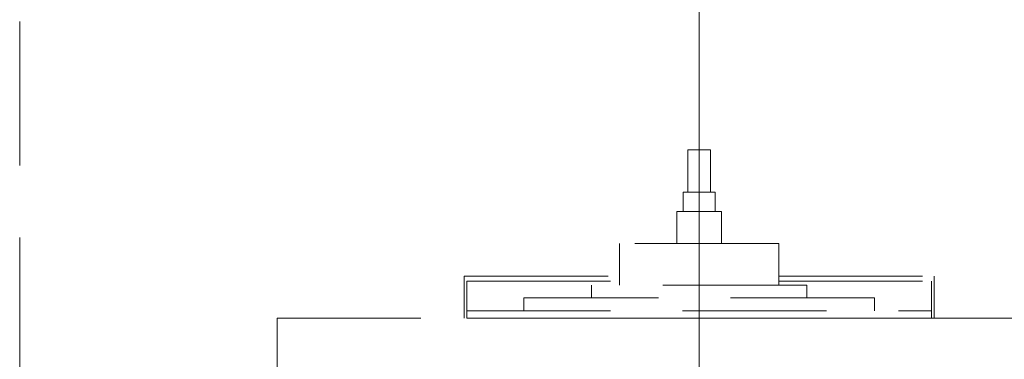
# Model space of a CAD drawing. Header units: inches. Extents: x 0 to 1545919, y 0 to 23143738.
# Tile 22 of 197: x 67965 to 71044, y 157968 to 159031. Entities that reach past the tile are written whole.
import ezdxf

# ---------------------------------------------------------------- set-up
doc = ezdxf.new("R2010")
doc.units = ezdxf.units.IN
doc.header["$LTSCALE"] = 1800
doc.header["$MEASUREMENT"] = 0
doc.linetypes.add('CENTER', pattern=[2, 1.25, -0.25, 0.25, -0.25])
doc.linetypes.add('HIDDEN', pattern=[0.375, 0.25, -0.125])
doc.layers.get('0').update_dxf_attribs({"color": 253, "lineweight": 5})
doc.layers.add('CEN', color=8, linetype='CENTER', lineweight=18)
doc.layers.add('EQUIP', color=8, linetype='HIDDEN', lineweight=9)

# ---------------------------------------------------------------- blocks, each defined once
blk = doc.blocks.new('MDBFP')
for p, q in [((70822.2, 74790.1), (70822.2, 78277.1)), ((70822.2, 74790.1), (70822.2, 78277.1)), ((72982.2, 75514.1), (72912.2, 75514.1)), ((72912.2, 75514.1), (72912.2, 75381.2)), ((72912.2, 75514.1), (72912.2, 75381.2)), ((72982.2, 75514.1), (72912.2, 75514.1)), ((72982.2, 75514.1), (72982.2, 75381.2)), ((72982.2, 75514.1), (72982.2, 75381.2)), ((72997, 75381.2), (72897.4, 75381.2)), ((72897.4, 75381.2), (72897.4, 75321.2)), ((72897.4, 75381.2), (72897.4, 75321.2)), ((72997, 75381.2), (72897.4, 75381.2)), ((72997, 75381.2), (72997, 75321.2)), ((72997, 75381.2), (72997, 75321.2)), ((73017.1, 75321.2), (72877.3, 75321.2)), ((72877.3, 75321.2), (72877.3, 75221.2)), ((72877.3, 75321.2), (72877.3, 75221.2)), ((73017.1, 75321.2), (72877.3, 75321.2)), ((73017.1, 75321.2), (73017.1, 75221.2)), ((73017.1, 75321.2), (73017.1, 75221.2)), ((73196, 75221.2), (72698.4, 75221.2)), ((72698.4, 75221.2), (72698.4, 75090.7)), ((72698.4, 75221.2), (72698.4, 75090.7)), ((73196, 75221.2), (72698.4, 75221.2)), ((73196, 75221.2), (73196, 75090.7)), ((73196, 75221.2), (73196, 75090.7)), ((72212.2, 74987.6), (72212.2, 75118.6)), ((72212.2, 75118.6), (72698.4, 75118.6)), ((72212.2, 75118.6), (72698.4, 75118.6)), ((72212.2, 74987.6), (72212.2, 75118.6)), ((72220.2, 75103.6), (72698.4, 75103.6)), ((72220.2, 75010.8), (72220.2, 75103.6)), ((72220.2, 75010.8), (72220.2, 75103.6)), ((72220.2, 75103.6), (72698.4, 75103.6)), ((73196, 75118.6), (73682.2, 75118.6)), ((73196, 75118.6), (73682.2, 75118.6)), ((73196, 75103.6), (73674.2, 75103.6)), ((73196, 75103.6), (73674.2, 75103.6)), ((73674.2, 75103.6), (73674.2, 75010.8)), ((73674.2, 75103.6), (73674.2, 75010.8)), ((73682.2, 75118.6), (73682.2, 74987.6)), ((73682.2, 75118.6), (73682.2, 74987.6)), ((73283.5, 75090.7), (72610.9, 75090.7)), ((72610.9, 75090.7), (72610.9, 75050.7)), ((72610.9, 75090.7), (72610.9, 75050.7)), ((73283.5, 75090.7), (72610.9, 75090.7)), ((73283.5, 75090.7), (73283.5, 75050.7)), ((73283.5, 75090.7), (73283.5, 75050.7)), ((73495.3, 75050.7), (72399.1, 75050.7)), ((72399.1, 75050.7), (72399.1, 75010.8)), ((72399.1, 75050.7), (72399.1, 75010.8)), ((73495.3, 75050.7), (72399.1, 75050.7)), ((73495.3, 75050.7), (73495.3, 75010.8)), ((73495.3, 75050.7), (73495.3, 75010.8)), ((72220.2, 74987.6), (72220.2, 75010.8)), ((72220.2, 75010.8), (73674.2, 75010.8)), ((72220.2, 75010.8), (73674.2, 75010.8)), ((72220.2, 74987.6), (72220.2, 75010.8)), ((73674.2, 75010.8), (73674.2, 74987.6)), ((73674.2, 75010.8), (73674.2, 74987.6)), ((73674.2, 74987.6), (72220.2, 74987.6)), ((73674.2, 74987.6), (72220.2, 74987.6))]:
    blk.add_line(p, q)
blk.add_lwpolyline([(74267.2, 74987.6), (74267.2, 72007.6), (71627.2, 72007.6), (71627.2, 74987.6)], close=True)
blk.add_lwpolyline([(74267.2, 74987.6), (74267.2, 72007.6), (71627.2, 72007.6), (71627.2, 74987.6)], close=True)
at = {"layer": 'CEN', "ltscale": 0.75}
blk.add_line((72947.2, 69197.6), (72947.2, 79627.6), dxfattribs=at)
blk.add_line((72947.2, 69197.6), (72947.2, 79627.6), dxfattribs=at)

msp = doc.modelspace()

# ---------------------------------------------------------------- block references
at = {"layer": 'EQUIP'}
msp.add_blockref('MDBFP', (-2857.213, 83109.421), dxfattribs=at)

doc.saveas('drawing.dxf')
